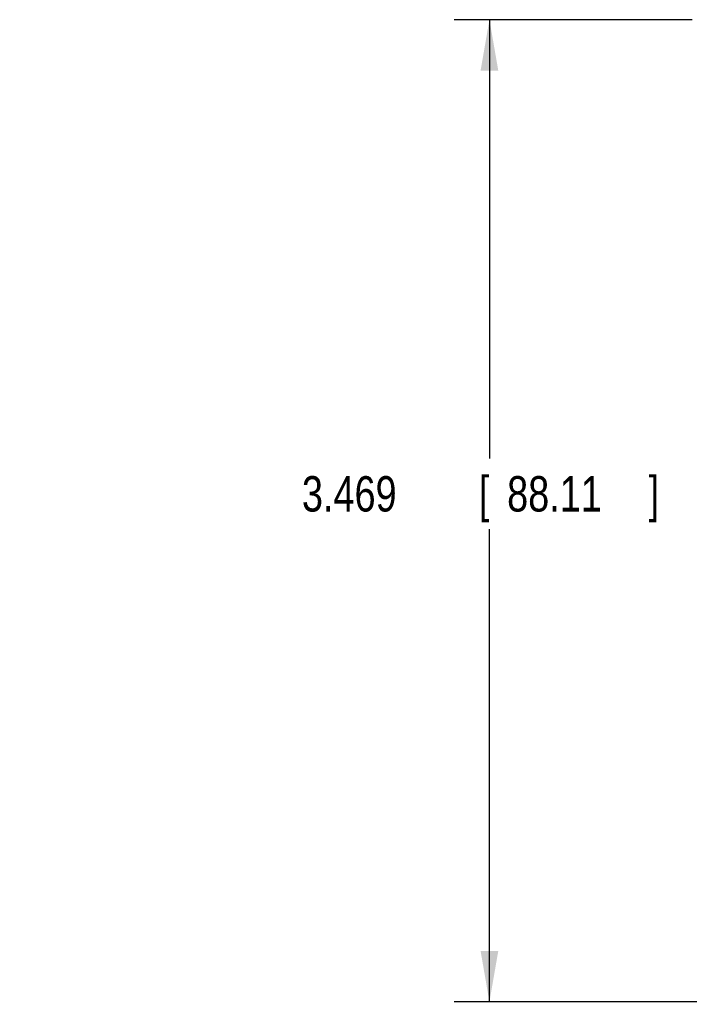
# Model space of a CAD drawing. Header units: inches. Extents: x 0.2 to 16.8, y 0.1 to 10.8.
# Tile 10 of 25: x 6.4 to 8.8, y 3.1 to 6.6. Entities that reach past the tile are written whole.
import ezdxf

# ---------------------------------------------------------------- set-up
doc = ezdxf.new("R2010")
doc.units = ezdxf.units.IN
doc.header["$LTSCALE"] = 0.935
doc.header["$MEASUREMENT"] = 0
doc.layers.get('0').update_dxf_attribs({"linetype": 'CONTINUOUS'})
doc.layers.add('DIMENSIONS', color=7, linetype='CONTINUOUS')
doc.styles.get("Standard").update_dxf_attribs({"font": 'txt', "width": 0.8})
doc.dimstyles.new('DIMSTYLE_1', dxfattribs={"dimtxt": 0.125, "dimasz": 0.18, "dimexe": 0.18, "dimexo": 0.0625, "dimgap": 0.09, "dimtad": 0, "dimtih": 1, "dimtoh": 1, "dimdec": 3, "dimzin": 4, "dimdsep": 46, "dimtxsty": 'STANDARD', "dimblk": '_FILLED', "dimblk1": '_FILLED', "dimblk2": '_FILLED', "dimcen": 0.09, "dimadec": 0, "dimazin": 0, "dimtp": 0.01, "dimtm": 0.01, "dimtfac": 1, "dimtdec": 3, "dimtofl": 0, "dimtmove": 0, "dimatfit": 3, "dimldrblk": '_FILLED', "dimfxl": 1, "dimtolj": 1, "dimtzin": 4, "dimarcsym": 0})

# ---------------------------------------------------------------- blocks, each defined once
blk = doc.blocks.new('_FILLED')
at = {"color": 0, "linetype": 'BYBLOCK'}
blk.add_solid([(0, 0), (-1, 0.174), (-1, -0.174)], dxfattribs=at)
blk = doc.blocks.new('*D2')
at = {"layer": 'DIMENSIONS', "color": 2, "linetype": 'CONTINUOUS'}
for p, q in [((8.8041, 6.5909), (7.9632, 6.5909)), ((8.0882, 6.5909), (8.0882, 5.0412)), ((8.0882, 3.1219), (8.0882, 4.7912)), ((8.8212, 3.1219), (7.9632, 3.1219))]:
    blk.add_line(p, q, dxfattribs=at)
at = {"layer": 'DIMENSIONS', "color": 2, "linetype": 'CONTINUOUS', "xscale": 0.18, "yscale": 0.18, "zscale": 0.18}
for p, rotation in [((8.0882, 6.5909), 90), ((8.0882, 3.1219), 270)]:
    blk.add_blockref('_FILLED', p, dxfattribs=dict(at, rotation=rotation))
at = {"layer": 'DIMENSIONS', "color": 2, "linetype": 'CONTINUOUS', "width": 0.8}
for s, p in [('3.469', (7.4257, 4.8537)), ('[', (8.0507, 4.8537)), ('88.11', (8.1507, 4.8537)), (']', (8.6507, 4.8537))]:
    blk.add_text(s, height=0.125, dxfattribs=at).set_placement(p)
blk = doc.blocks.new('*D4')
at = {"layer": 'DIMENSIONS', "color": 2, "linetype": 'CONTINUOUS'}
for p, q in [((9.1733, 3.6675), (9.1733, 2.2469)), ((8.8382, 3.0826), (8.8382, 2.2469)), ((8.8382, 2.3719), (7.6161, 2.3719)), ((9.1733, 2.3719), (9.5333, 2.3719))]:
    blk.add_line(p, q, dxfattribs=at)
at = {"layer": 'DIMENSIONS', "color": 2, "linetype": 'CONTINUOUS', "xscale": 0.18, "yscale": 0.18, "zscale": 0.18}
blk.add_blockref('_FILLED', (8.8382, 2.3719), dxfattribs=at)
at = {"layer": 'DIMENSIONS', "color": 2, "linetype": 'CONTINUOUS', "xscale": 0.18, "yscale": 0.18, "zscale": 0.18, "rotation": 180}
blk.add_blockref('_FILLED', (9.1733, 2.3719), dxfattribs=at)
at = {"layer": 'DIMENSIONS', "color": 2, "linetype": 'CONTINUOUS', "width": 0.8}
for s, p in [('.335', (6.4286, 2.3094)), ('[', (6.9536, 2.3094)), ('8.51', (7.0536, 2.3094)), (']', (7.4536, 2.3094))]:
    blk.add_text(s, height=0.125, dxfattribs=at).set_placement(p)

msp = doc.modelspace()

# ---------------------------------------------------------------- dimensions: what is measured, and where the dimension line sits
at = {"layer": 'DIMENSIONS', "color": 2, "linetype": 'CONTINUOUS'}
dim = msp.add_linear_dim(base=(8.0882, 6.5909), p1=(8.8212, 3.1219), p2=(8.8041, 6.5909), angle=90, dimstyle='DIMSTYLE_1', dxfattribs=at)
dim.commit()
dim.dimension.update_dxf_attribs({"geometry": '*D2', "text_midpoint": (8.0882, 4.9162), "dimtype": 160})
dim = msp.add_linear_dim(base=(9.1733, 2.3719), p1=(8.8382, 3.0826), p2=(9.1733, 3.6675), dimstyle='DIMSTYLE_1', dxfattribs=at)
dim.commit()
dim.dimension.update_dxf_attribs({"geometry": '*D4', "text_midpoint": (6.9911, 2.3719), "dimtype": 160})

doc.saveas('drawing.dxf')
